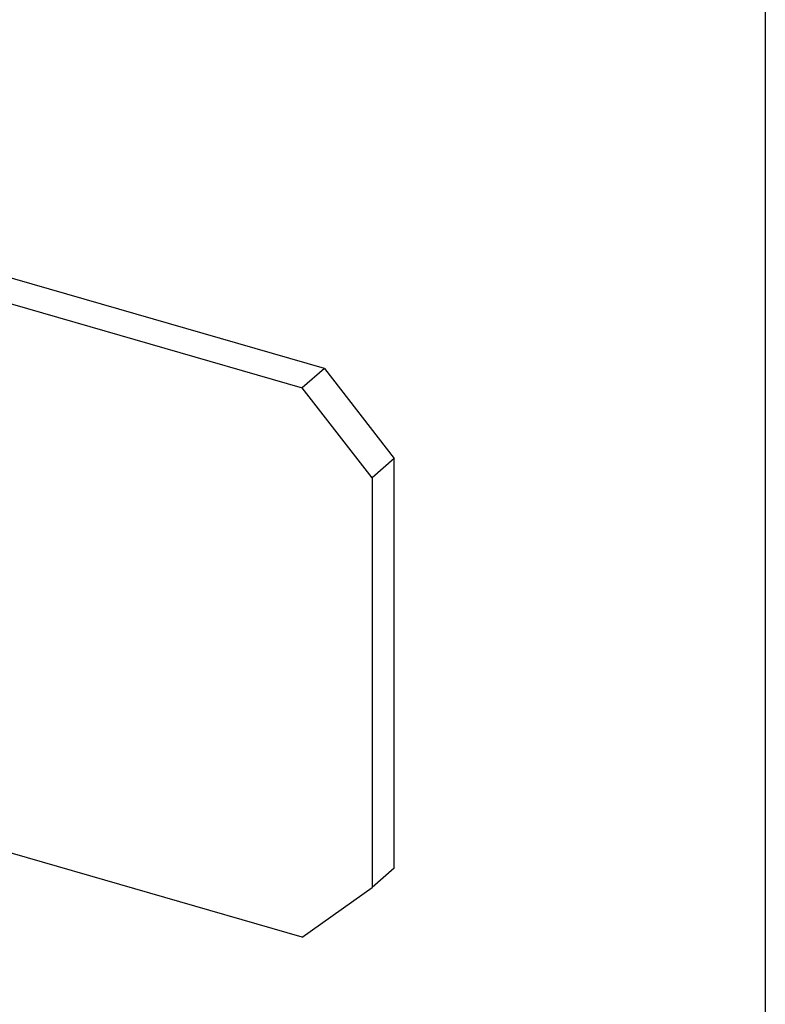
# Model space of a CAD drawing. Header units: millimetres. Extents: x 0 to 210, y 0 to 297.
# Tile 72 of 73: x 147.36 to 150.13, y 218.03 to 221.69. Entities that reach past the tile are written whole.
import ezdxf

# ---------------------------------------------------------------- set-up
doc = ezdxf.new("R2010")
doc.units = ezdxf.units.MM
doc.header["$LTSCALE"] = 19.36
doc.linetypes.add('PHANTOM', pattern=[0.8, 0.45, -0.05, 0.1, -0.05, 0.1, -0.05])
doc.layers.get('0').update_dxf_attribs({"linetype": 'CONTINUOUS'})
doc.layers.add('DEFAULT_3', color=7, linetype='PHANTOM')

msp = doc.modelspace()

# ---------------------------------------------------------------- linework, layer by layer
at = {"color": 7, "linetype": 'CONTINUOUS'}
for p, q in [((148.489248, 220.392957), (52.100621, 248.217957)), ((52.018121, 248.14651), (148.406748, 220.32151)), ((148.489248, 220.392957), (148.406748, 220.32151)), ((148.489248, 220.392957), (148.749056, 220.05815)), ((148.666556, 219.986703), (148.406748, 220.32151)), ((148.749056, 220.05815), (148.666556, 219.986703)), ((148.749056, 218.533945), (148.749056, 220.05815)), ((148.666556, 219.986703), (148.666556, 218.462498)), ((148.406748, 218.27769), (145.219036, 219.197904)), ((148.749056, 218.533945), (148.666556, 218.462498)), ((148.406748, 218.27769), (148.666556, 218.462498))]:
    msp.add_line(p, q, dxfattribs=at)
at = {"layer": 'DEFAULT_3', "color": 7, "linetype": 'PHANTOM'}
msp.add_line((150.128636, 257.68), (150.128636, 207.68), dxfattribs=at)

doc.saveas('drawing.dxf')
